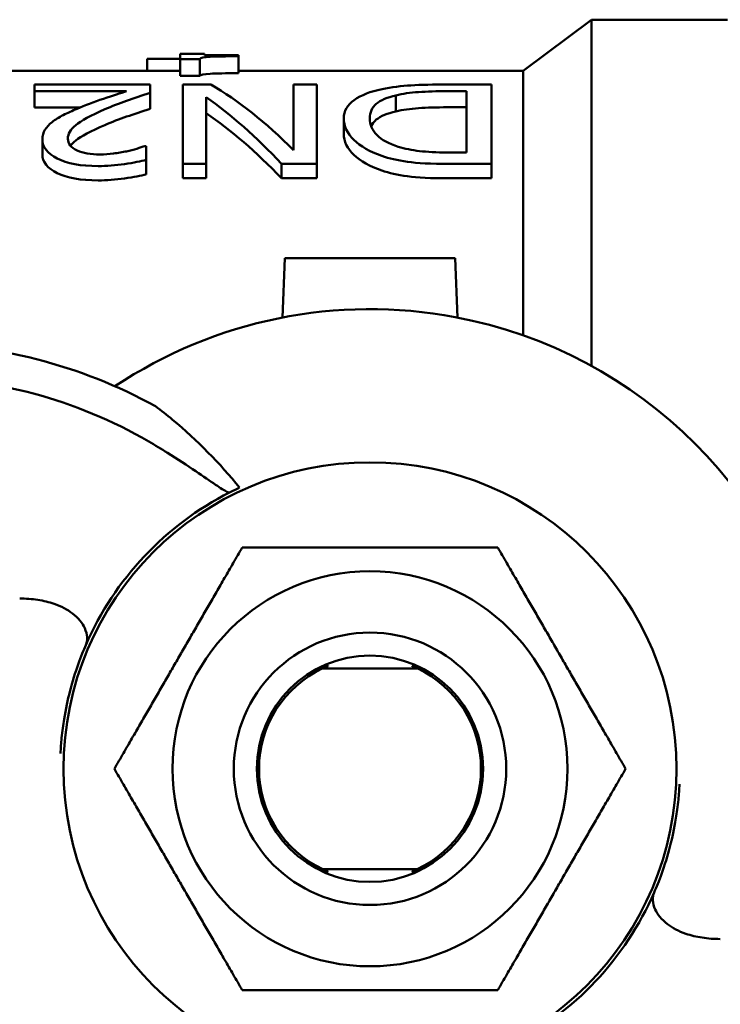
# Model space of a CAD drawing. Header units: millimetres. Extents: x 79 to 341, y 53 to 270.
# Tile 3 of 32: x 102 to 123, y 70 to 99. Entities that reach past the tile are written whole.
import ezdxf

# ---------------------------------------------------------------- set-up
doc = ezdxf.new("R2010")
doc.units = ezdxf.units.MM
doc.layers.add('Видимый контур (ГОСТ)', color=7, linetype='Continuous', lineweight=50)
doc.layers.add('Линия резьбы (ГОСТ)', color=7, linetype='Continuous', lineweight=25)

msp = doc.modelspace()

# ---------------------------------------------------------------- linework, layer by layer
at = {"layer": 'Видимый контур (ГОСТ)'}
for p, q in [((117.018, 97.887), (119.018, 99.387)), ((119.018, 99.387), (119.018, 89.219)), ((123.018, 99.387), (119.018, 99.387)), ((106.949, 98.387), (106.949, 98.232)), ((107.658, 98.387), (106.949, 98.387)), ((107.658, 98.35), (107.658, 98.387)), ((107.658, 98.35), (108.656, 98.35)), ((108.656, 98.313), (108.656, 98.35)), ((106.949, 98.236), (105.973, 98.236)), ((105.973, 97.887), (105.973, 98.236)), ((107.52, 98.232), (106.949, 98.232)), ((106.949, 97.736), (106.949, 98.232)), ((107.52, 97.736), (107.52, 98.232)), ((108.656, 97.815), (108.656, 98.313)), ((106.949, 97.887), (97.018, 97.887)), ((117.018, 97.887), (108.656, 97.887)), ((117.018, 97.887), (117.018, 90.115)), ((102.671, 97.485), (102.671, 97.286)), ((102.671, 97.485), (106.062, 97.485)), ((106.062, 97.239), (106.062, 97.485)), ((107.52, 97.736), (106.949, 97.736)), ((107.021, 97.485), (107.021, 95.152)), ((107.021, 97.485), (107.841, 97.485)), ((110.274, 97.485), (110.956, 97.485)), ((110.274, 97.485), (110.274, 95.553)), ((110.956, 95.152), (110.956, 97.485)), ((114.82, 97.485), (116.086, 97.485)), ((116.086, 95.152), (116.086, 97.485)), ((105.372, 97.286), (102.671, 97.286)), ((102.671, 96.812), (102.671, 97.286)), ((106.062, 96.766), (106.062, 97.239)), ((113.278, 96.694), (113.278, 97.165)), ((114.798, 97.287), (115.355, 97.287)), ((115.355, 95.489), (115.355, 97.287)), ((107.703, 95.152), (107.703, 97.114)), ((104.015, 96.812), (102.671, 96.812)), ((115.355, 96.814), (114.798, 96.814)), ((111.75, 96.037), (111.75, 96.492)), ((102.898, 95.432), (102.898, 95.872)), ((105.906, 95.676), (105.946, 95.676)), ((105.946, 95.268), (105.946, 95.676)), ((115.355, 95.489), (114.798, 95.489)), ((105.946, 94.842), (105.946, 95.268)), ((107.703, 95.152), (107.021, 95.152)), ((107.021, 94.729), (107.021, 95.152)), ((107.703, 94.729), (107.703, 95.152)), ((110.956, 95.152), (109.918, 95.152)), ((109.918, 94.729), (109.918, 95.152)), ((110.956, 94.729), (110.956, 95.152)), ((116.086, 95.152), (114.834, 95.152)), ((116.086, 94.729), (116.086, 95.152)), ((107.703, 94.729), (107.021, 94.729)), ((110.956, 94.729), (109.918, 94.729)), ((116.086, 94.729), (114.834, 94.729)), ((109.95, 90.641), (110.018, 92.387)), ((110.018, 92.387), (115.018, 92.387)), ((115.018, 92.387), (115.086, 90.641)), ((111.134, 80.337), (110.988, 80.337)), ((113.902, 80.337), (111.134, 80.337)), ((114.049, 80.337), (113.902, 80.337)), ((111.051, 74.437), (111.134, 74.437)), ((111.134, 74.437), (113.902, 74.437)), ((113.902, 74.437), (113.983, 74.437))]:
    msp.add_line(p, q, dxfattribs=at)
for radius in [9, 5.8, 4, 3.324]:
    msp.add_circle((112.518, 77.387), radius, dxfattribs=at)
for centre, radius, start, end in [((112.518, 77.387), 13.5, 79.3281, 123.6861), ((112.518, 77.387), 13.5, 10.6718, 79.3281), ((98.997, 74.888), 15, 61.2146, 90), ((98.997, 74.888), 14, 59.8865, 90), ((112.518, 77.389), 9.1, 116.9276, 156.4727), ((112.518, 77.387), 3.259, 115.1344, 244.8656), ((112.518, 77.387), 3.259, 115.1344, 244.8656), ((112.518, 77.387), 3.259, 295.1344, 64.8656), ((112.518, 77.387), 3.259, 295.1344, 64.8656), ((112.518, 77.387), 13.5, 190.6721, 259.3281), ((112.518, 77.389), 9.1, 296.9161, 336.4618)]:
    msp.add_arc(centre, radius, start, end, dxfattribs=at)
for points, knots in [([(108.656, 98.313), (108.279, 98.313), (108.001, 98.308), (107.823, 98.298), (107.645, 98.288), (107.544, 98.269), (107.52, 98.232)], [0, 0, 0, 0, 1, 1, 1, 2, 2, 2, 2]), ([(108.656, 97.815), (108.279, 97.815), (108.001, 97.81), (107.823, 97.801), (107.645, 97.791), (107.544, 97.772), (107.52, 97.736)], [0, 0, 0, 0, 1, 1, 1, 2, 2, 2, 2]), ([(112.873, 97.349), (113.152, 97.405), (113.435, 97.44), (113.722, 97.458), (114.009, 97.476), (114.375, 97.485), (114.82, 97.485)], [0, 0, 0, 0, 1, 1, 1, 2, 2, 2, 2]), ([(103.919, 96.771), (104.15, 96.871), (104.408, 96.969), (104.692, 97.066), (104.976, 97.163), (105.202, 97.234), (105.372, 97.286)], [0, 0, 0, 0, 1, 1, 1, 2, 2, 2, 2]), ([(106.062, 97.239), (105.819, 97.162), (105.588, 97.085), (105.372, 97.007), (105.155, 96.93), (104.942, 96.846), (104.734, 96.755)], [0, 0, 0, 0, 1, 1, 1, 2, 2, 2, 2]), ([(111.75, 96.492), (111.75, 96.705), (111.851, 96.881), (112.055, 97.028), (112.258, 97.174), (112.531, 97.277), (112.873, 97.349)], [0, 0, 0, 0, 1, 1, 1, 2, 2, 2, 2]), ([(112.512, 96.488), (112.512, 96.67), (112.576, 96.81), (112.703, 96.917), (112.831, 97.025), (113.023, 97.105), (113.278, 97.165)], [-2, -2, -2, -2, -1, -1, -1, 0, 0, 0, 0]), ([(113.278, 97.165), (113.477, 97.213), (113.7, 97.245), (113.945, 97.262), (114.19, 97.279), (114.474, 97.287), (114.798, 97.287)], [-2, -2, -2, -2, -1, -1, -1, 0, 0, 0, 0]), ([(103.183, 96.38), (103.272, 96.451), (103.381, 96.518), (103.511, 96.584), (103.64, 96.649), (103.776, 96.712), (103.919, 96.771)], [0, 0, 0, 0, 1, 1, 1, 2, 2, 2, 2]), ([(104.734, 96.755), (104.315, 96.573), (104.029, 96.413), (103.876, 96.29), (103.723, 96.167), (103.647, 96.034), (103.647, 95.892)], [0, 0, 0, 0, 1, 1, 1, 2, 2, 2, 2]), ([(106.062, 96.766), (105.819, 96.692), (105.588, 96.616), (105.372, 96.54), (105.155, 96.464), (104.942, 96.383), (104.734, 96.294)], [0, 0, 0, 0, 1, 1, 1, 2, 2, 2, 2]), ([(113.278, 96.694), (113.023, 96.636), (112.831, 96.557), (112.703, 96.452), (112.635, 96.396), (112.585, 96.332), (112.554, 96.257)], [0, 0, 0, 0, 1, 1, 1, 1.532394, 1.532394, 1.532394, 1.532394]), ([(114.798, 96.814), (114.474, 96.814), (114.19, 96.805), (113.945, 96.789), (113.7, 96.772), (113.477, 96.741), (113.278, 96.694)], [0, 0, 0, 0, 1, 1, 1, 2, 2, 2, 2]), ([(102.898, 95.872), (102.898, 95.978), (102.923, 96.071), (102.974, 96.155), (103.024, 96.238), (103.094, 96.313), (103.183, 96.38)], [0, 0, 0, 0, 1, 1, 1, 2, 2, 2, 2]), ([(112.864, 95.386), (112.51, 95.51), (112.236, 95.671), (112.041, 95.86), (111.847, 96.049), (111.75, 96.264), (111.75, 96.492)], [0, 0, 0, 0, 1, 1, 1, 2, 2, 2, 2]), ([(113.345, 95.658), (113.069, 95.743), (112.861, 95.86), (112.721, 96.002), (112.582, 96.143), (112.512, 96.308), (112.512, 96.488)], [-2, -2, -2, -2, -1, -1, -1, 0, 0, 0, 0]), ([(104.734, 96.294), (104.315, 96.116), (104.029, 95.96), (103.876, 95.84), (103.812, 95.789), (103.762, 95.738), (103.724, 95.684)], [0, 0, 0, 0, 1, 1, 1, 1.418339, 1.418339, 1.418339, 1.418339]), ([(112.864, 94.958), (112.51, 95.079), (112.236, 95.236), (112.041, 95.42), (111.847, 95.605), (111.75, 95.815), (111.75, 96.037)], [0, 0, 0, 0, 1, 1, 1, 2, 2, 2, 2]), ([(104.538, 95.088), (104.024, 95.088), (103.622, 95.164), (103.332, 95.309), (103.043, 95.455), (102.898, 95.647), (102.898, 95.872)], [0, 0, 0, 0, 1, 1, 1, 2, 2, 2, 2]), ([(103.647, 95.892), (103.647, 95.817), (103.67, 95.75), (103.718, 95.692), (103.765, 95.633), (103.832, 95.585), (103.919, 95.547)], [0, 0, 0, 0, 1, 1, 1, 2, 2, 2, 2]), ([(104.538, 94.667), (104.024, 94.667), (103.622, 94.741), (103.332, 94.883), (103.043, 95.024), (102.898, 95.212), (102.898, 95.432)], [0, 0, 0, 0, 1, 1, 1, 2, 2, 2, 2]), ([(103.919, 95.547), (104.005, 95.508), (104.104, 95.479), (104.217, 95.46), (104.33, 95.441), (104.455, 95.431), (104.592, 95.431)], [0, 0, 0, 0, 1, 1, 1, 2, 2, 2, 2]), ([(104.592, 95.431), (104.722, 95.431), (104.854, 95.439), (104.988, 95.456), (105.122, 95.474), (105.25, 95.495), (105.372, 95.521)], [0, 0, 0, 0, 1, 1, 1, 2, 2, 2, 2]), ([(105.372, 95.521), (105.476, 95.543), (105.576, 95.569), (105.672, 95.599), (105.769, 95.629), (105.847, 95.655), (105.906, 95.676)], [0, 0, 0, 0, 1, 1, 1, 2, 2, 2, 2]), ([(114.798, 95.489), (114.468, 95.489), (114.193, 95.503), (113.971, 95.529), (113.75, 95.556), (113.541, 95.599), (113.345, 95.658)], [-2, -2, -2, -2, -1, -1, -1, 0, 0, 0, 0]), ([(105.946, 95.268), (105.795, 95.228), (105.583, 95.188), (105.311, 95.148), (105.039, 95.108), (104.782, 95.088), (104.538, 95.088)], [0, 0, 0, 0, 1, 1, 1, 2, 2, 2, 2]), ([(114.834, 95.152), (114.317, 95.152), (113.911, 95.173), (113.617, 95.215), (113.323, 95.257), (113.072, 95.314), (112.864, 95.386)], [0, 0, 0, 0, 1, 1, 1, 2, 2, 2, 2]), ([(114.834, 94.729), (114.317, 94.729), (113.911, 94.749), (113.617, 94.79), (113.323, 94.831), (113.072, 94.887), (112.864, 94.958)], [0, 0, 0, 0, 1, 1, 1, 2, 2, 2, 2]), ([(105.946, 94.842), (105.795, 94.803), (105.583, 94.764), (105.311, 94.725), (105.039, 94.686), (104.782, 94.667), (104.538, 94.667)], [0, 0, 0, 0, 1, 1, 1, 2, 2, 2, 2]), ([(106.22, 88.034), (106.389, 87.905), (106.555, 87.774), (107.45, 87.029), (108.111, 86.357), (108.691, 85.645)], [4.4142727, 4.4142727, 4.4142727, 4.4142727, 4.548868, 4.548868, 5.1568794, 5.1568794, 5.1568794, 5.1568794]), ([(108.397, 85.502), (108.385, 85.496), (108.357, 85.504), (108.242, 85.56), (108.13, 85.631), (107.824, 85.837), (107.627, 85.974), (107.151, 86.296), (106.87, 86.481), (106.392, 86.779), (106.207, 86.89), (106.021, 86.998)], [0.8380048, 0.8380048, 0.8380048, 0.8380048, 0.8924735, 0.8924735, 0.9833552, 0.9833552, 1.0812155, 1.0812155, 1.1888219, 1.1888219, 1.2533087, 1.2533087, 1.2533087, 1.2533087]), ([(102.232, 82.387), (102.413, 82.387), (102.591, 82.374), (102.932, 82.322), (103.092, 82.284), (103.454, 82.159), (103.635, 82.062), (103.958, 81.815), (104.074, 81.664), (104.226, 81.332), (104.232, 81.152), (104.175, 81.021)], [-0.9682715, -0.9682715, -0.9682715, -0.9682715, -0.9138451, -0.9138451, -0.860937, -0.860937, -0.7843657, -0.7843657, -0.6914064, -0.6914064, -0.5731275, -0.5731275, -0.5731275, -0.5731275]), ([(103.429, 77.835), (103.437, 77.993), (103.449, 78.146), (103.483, 78.492), (103.508, 78.676), (103.585, 79.149), (103.645, 79.42), (103.859, 80.259), (104.047, 80.729), (104.175, 81.021)], [0, 0, 0, 0, 0.0473753, 0.0473753, 0.11153, 0.11153, 0.2322321, 0.2322321, 0.563849, 0.563849, 0.563849, 0.563849]), ([(111.138, 80.395), (111.172, 80.395), (111.202, 80.395), (111.235, 80.395), (111.245, 80.396), (111.257, 80.396), (111.261, 80.396), (111.265, 80.396), (111.266, 80.396), (111.266, 80.396)], [-0.014922, -0.014922, -0.014922, -0.014922, -0.0070123, -0.0070123, -0.00344513, -0.00344513, -0.00146839, -0.00146839, 0, 0, 0, 0]), ([(111.266, 80.396), (111.266, 80.396), (111.266, 80.396), (111.266, 80.396), (111.266, 80.396), (111.266, 80.396), (111.266, 80.396), (111.263, 80.396), (111.261, 80.396), (111.251, 80.396), (111.241, 80.396), (111.21, 80.396), (111.178, 80.397), (111.142, 80.397)], [-0.0182971, -0.0182971, -0.0182971, -0.0182971, -0.01828226, -0.01828226, -0.01819971, -0.01819971, -0.01681605, -0.01681605, -0.01522849, -0.01522849, -0.01110785, -0.01110785, 0, 0, 0, 0]), ([(111.158, 80.404), (111.193, 80.404), (111.224, 80.404), (111.257, 80.405), (111.267, 80.405), (111.279, 80.405), (111.283, 80.405), (111.287, 80.405), (111.288, 80.405), (111.288, 80.405)], [-0.01500992, -0.01500992, -0.01500992, -0.01500992, -0.00691824, -0.00691824, -0.0033893, -0.0033893, -0.00144291, -0.00144291, 0, 0, 0, 0]), ([(111.288, 80.405), (111.288, 80.405), (111.288, 80.405), (111.288, 80.405), (111.288, 80.405), (111.288, 80.405), (111.288, 80.405), (111.285, 80.405), (111.283, 80.405), (111.273, 80.405), (111.262, 80.405), (111.25, 80.405), (111.246, 80.405), (111.242, 80.406)], [-0.018785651, -0.018785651, -0.018785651, -0.018785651, -0.01876846, -0.01876846, -0.018683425, -0.018683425, -0.017229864, -0.017229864, -0.015557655, -0.015557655, -0.011267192, -0.011267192, -0.009387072, -0.009387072, -0.009387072, -0.009387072]), ([(113.892, 80.398), (113.873, 80.398), (113.853, 80.398), (113.818, 80.398), (113.804, 80.398), (113.786, 80.397), (113.78, 80.397), (113.773, 80.397), (113.771, 80.397), (113.769, 80.397), (113.768, 80.397), (113.768, 80.397), (113.768, 80.397), (113.768, 80.397), (113.768, 80.397), (113.768, 80.397), (113.768, 80.397), (113.768, 80.397), (113.768, 80.397), (113.768, 80.397), (113.768, 80.397), (113.768, 80.397)], [-0.01412907, -0.01412907, -0.01412907, -0.01412907, -0.00949573, -0.00949573, -0.00515823, -0.00515823, -0.00255979, -0.00255979, -0.00126904, -0.00126904, -0.00066875, -0.00066875, -0.00037571, -0.00037571, -0.00023031, -0.00023031, -0.00015779, -0.00015779, -0.00008537, -0.00008537, 0, 0, 0, 0]), ([(113.768, 80.397), (113.768, 80.397), (113.769, 80.397), (113.772, 80.397), (113.774, 80.397), (113.783, 80.397), (113.792, 80.397), (113.824, 80.397), (113.856, 80.396), (113.893, 80.396), (113.895, 80.396), (113.896, 80.396)], [-0.01979559, -0.01979559, -0.01979559, -0.01979559, -0.01800662, -0.01800662, -0.01607919, -0.01607919, -0.01145952, -0.01145952, -0.00034186, -0.00034186, 0, 0, 0, 0]), ([(113.838, 80.406), (113.849, 80.405), (113.86, 80.405), (113.873, 80.405), (113.874, 80.405), (113.876, 80.405)], [-0.003943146, -0.003943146, -0.003943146, -0.003943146, -0.000341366, -0.000341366, 0, 0, 0, 0]), ([(113.926, 80.398), (113.922, 80.398), (113.919, 80.398), (113.908, 80.398), (113.9, 80.398), (113.892, 80.398)], [-0.003488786, -0.003488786, -0.003488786, -0.003488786, -0.002355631, -0.002355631, 0, 0, 0, 0]), ([(111.025, 80.34), (111.053, 80.341), (111.078, 80.341), (111.109, 80.341), (111.119, 80.341), (111.132, 80.341), (111.136, 80.341), (111.141, 80.341), (111.142, 80.341), (111.142, 80.341)], [-0.01444562, -0.01444562, -0.01444562, -0.01444562, -0.00751868, -0.00751868, -0.00375451, -0.00375451, -0.00161098, -0.00161098, 0, 0, 0, 0]), ([(111.142, 80.341), (111.142, 80.341), (111.142, 80.341), (111.142, 80.341), (111.142, 80.341), (111.142, 80.341), (111.142, 80.341), (111.139, 80.341), (111.137, 80.341), (111.129, 80.342), (111.121, 80.342), (111.09, 80.342), (111.061, 80.342), (111.028, 80.342)], [-0.02016396, -0.02016396, -0.02016396, -0.02016396, -0.02015445, -0.02015445, -0.02001216, -0.02001216, -0.01782142, -0.01782142, -0.01533892, -0.01533892, -0.01011612, -0.01011612, 0, 0, 0, 0]), ([(111.043, 80.35), (111.072, 80.35), (111.098, 80.35), (111.129, 80.35), (111.139, 80.35), (111.152, 80.35), (111.156, 80.35), (111.161, 80.35), (111.162, 80.35), (111.162, 80.35)], [-0.0145195, -0.0145195, -0.0145195, -0.0145195, -0.00744053, -0.00744053, -0.00370572, -0.00370572, -0.00158833, -0.00158833, 0, 0, 0, 0]), ([(111.162, 80.35), (111.162, 80.35), (111.162, 80.35), (111.162, 80.35), (111.162, 80.35), (111.162, 80.35), (111.161, 80.35), (111.159, 80.351), (111.157, 80.351), (111.149, 80.351), (111.141, 80.351), (111.11, 80.351), (111.08, 80.351), (111.046, 80.351)], [-0.02032024, -0.02032024, -0.02032024, -0.02032024, -0.02030853, -0.02030853, -0.02016831, -0.02016831, -0.01801609, -0.01801609, -0.01557424, -0.01557424, -0.01041425, -0.01041425, 0, 0, 0, 0]), ([(111.061, 80.359), (111.091, 80.359), (111.118, 80.359), (111.149, 80.359), (111.16, 80.359), (111.172, 80.359), (111.176, 80.359), (111.181, 80.359), (111.182, 80.359), (111.182, 80.359)], [-0.01459545, -0.01459545, -0.01459545, -0.01459545, -0.00736004, -0.00736004, -0.00365588, -0.00365588, -0.00156526, -0.00156526, 0, 0, 0, 0]), ([(111.182, 80.359), (111.182, 80.359), (111.182, 80.359), (111.182, 80.359), (111.182, 80.359), (111.182, 80.36), (111.181, 80.36), (111.179, 80.36), (111.177, 80.36), (111.169, 80.36), (111.161, 80.36), (111.129, 80.36), (111.099, 80.36), (111.065, 80.36)], [-0.02054468, -0.02054468, -0.02054468, -0.02054468, -0.02053066, -0.02053066, -0.02039174, -0.02039174, -0.01822414, -0.01822414, -0.01575991, -0.01575991, -0.01054086, -0.01054086, 0, 0, 0, 0]), ([(111.08, 80.368), (111.111, 80.368), (111.138, 80.368), (111.17, 80.368), (111.18, 80.368), (111.193, 80.368), (111.197, 80.368), (111.201, 80.368), (111.202, 80.369), (111.203, 80.369)], [-0.01467356, -0.01467356, -0.01467356, -0.01467356, -0.0072771, -0.0072771, -0.00360496, -0.00360496, -0.00154175, -0.00154175, 0, 0, 0, 0]), ([(111.203, 80.369), (111.203, 80.369), (111.203, 80.369), (111.203, 80.369), (111.203, 80.369), (111.203, 80.369), (111.202, 80.369), (111.199, 80.369), (111.197, 80.369), (111.189, 80.369), (111.181, 80.369), (111.149, 80.369), (111.118, 80.369), (111.083, 80.369)], [-0.0208713, -0.0208713, -0.0208713, -0.0208713, -0.02085472, -0.02085472, -0.02071551, -0.02071551, -0.01850616, -0.01850616, -0.01598918, -0.01598918, -0.01067308, -0.01067308, 0, 0, 0, 0]), ([(111.099, 80.377), (111.131, 80.377), (111.159, 80.377), (111.191, 80.377), (111.201, 80.377), (111.214, 80.377), (111.218, 80.378), (111.222, 80.378), (111.223, 80.378), (111.223, 80.378)], [-0.01475395, -0.01475395, -0.01475395, -0.01475395, -0.00719158, -0.00719158, -0.0035529, -0.0035529, -0.00151779, -0.00151779, 0, 0, 0, 0]), ([(111.223, 80.378), (111.223, 80.378), (111.223, 80.378), (111.223, 80.378), (111.223, 80.378), (111.223, 80.378), (111.223, 80.378), (111.22, 80.378), (111.218, 80.378), (111.208, 80.378), (111.199, 80.378), (111.169, 80.378), (111.138, 80.378), (111.102, 80.378)], [-0.01803227, -0.01803227, -0.01803227, -0.01803227, -0.01802021, -0.01802021, -0.01793302, -0.01793302, -0.01652482, -0.01652482, -0.01491695, -0.01491695, -0.01081134, -0.01081134, 0, 0, 0, 0]), ([(111.119, 80.386), (111.151, 80.386), (111.181, 80.386), (111.213, 80.386), (111.223, 80.386), (111.235, 80.387), (111.239, 80.387), (111.243, 80.387), (111.244, 80.387), (111.245, 80.387)], [-0.01483672, -0.01483672, -0.01483672, -0.01483672, -0.00710336, -0.00710336, -0.00349964, -0.00349964, -0.00149334, -0.00149334, 0, 0, 0, 0]), ([(111.245, 80.387), (111.245, 80.387), (111.245, 80.387), (111.245, 80.387), (111.245, 80.387), (111.245, 80.387), (111.244, 80.387), (111.241, 80.387), (111.239, 80.387), (111.229, 80.387), (111.219, 80.387), (111.189, 80.387), (111.158, 80.387), (111.122, 80.388)], [-0.01802975, -0.01802975, -0.01802975, -0.01802975, -0.0180166, -0.0180166, -0.01793365, -0.01793365, -0.01656919, -0.01656919, -0.01500758, -0.01500758, -0.01095609, -0.01095609, 0, 0, 0, 0]), ([(113.912, 80.389), (113.893, 80.389), (113.874, 80.389), (113.842, 80.389), (113.827, 80.388), (113.808, 80.388), (113.802, 80.388), (113.794, 80.388), (113.793, 80.388), (113.791, 80.388), (113.79, 80.388), (113.79, 80.388), (113.789, 80.388), (113.789, 80.388), (113.789, 80.388), (113.789, 80.388), (113.789, 80.388), (113.789, 80.388), (113.789, 80.388), (113.789, 80.388), (113.789, 80.388), (113.789, 80.388)], [-0.0157841, -0.0157841, -0.0157841, -0.0157841, -0.00999602, -0.00999602, -0.00524044, -0.00524044, -0.00260446, -0.00260446, -0.00129062, -0.00129062, -0.00067942, -0.00067942, -0.00038103, -0.00038103, -0.00023296, -0.00023296, -0.00015912, -0.00015912, -0.00008537, -0.00008537, 0, 0, 0, 0]), ([(113.789, 80.388), (113.789, 80.388), (113.79, 80.388), (113.793, 80.388), (113.795, 80.388), (113.805, 80.388), (113.814, 80.388), (113.845, 80.387), (113.876, 80.387), (113.913, 80.387), (113.914, 80.387), (113.915, 80.387)], [-0.01957466, -0.01957466, -0.01957466, -0.01957466, -0.0177923, -0.0177923, -0.0158772, -0.0158772, -0.01130733, -0.01130733, -0.00034235, -0.00034235, 0, 0, 0, 0]), ([(113.932, 80.38), (113.913, 80.38), (113.894, 80.38), (113.863, 80.379), (113.848, 80.379), (113.83, 80.379), (113.823, 80.379), (113.816, 80.379), (113.814, 80.379), (113.812, 80.379), (113.811, 80.379), (113.811, 80.379), (113.811, 80.379), (113.811, 80.379), (113.811, 80.379), (113.811, 80.379), (113.811, 80.379), (113.811, 80.379), (113.811, 80.379), (113.811, 80.379), (113.811, 80.379), (113.811, 80.379)], [-0.01564163, -0.01564163, -0.01564163, -0.01564163, -0.00999049, -0.00999049, -0.00532076, -0.00532076, -0.00264835, -0.00264835, -0.00131184, -0.00131184, -0.00068991, -0.00068991, -0.00038626, -0.00038626, -0.00023557, -0.00023557, -0.00016042, -0.00016042, -0.00008537, -0.00008537, 0, 0, 0, 0]), ([(113.811, 80.379), (113.811, 80.379), (113.811, 80.379), (113.814, 80.379), (113.817, 80.379), (113.825, 80.379), (113.834, 80.379), (113.865, 80.378), (113.896, 80.378), (113.932, 80.378), (113.934, 80.378), (113.935, 80.378)], [-0.01936342, -0.01936342, -0.01936342, -0.01936342, -0.01758761, -0.01758761, -0.01568443, -0.01568443, -0.01116219, -0.01116219, -0.00034284, -0.00034284, 0, 0, 0, 0]), ([(113.951, 80.371), (113.933, 80.371), (113.915, 80.37), (113.885, 80.37), (113.871, 80.37), (113.852, 80.37), (113.845, 80.37), (113.837, 80.37), (113.834, 80.37), (113.832, 80.37), (113.831, 80.37), (113.831, 80.37), (113.831, 80.37), (113.831, 80.37)], [-0.01551784, -0.01551784, -0.01551784, -0.01551784, -0.01012866, -0.01012866, -0.005617, -0.005617, -0.0028157, -0.0028157, -0.00118133, -0.00118133, -0.00015261, -0.00015261, 0, 0, 0, 0]), ([(113.831, 80.37), (113.831, 80.37), (113.832, 80.37), (113.835, 80.37), (113.837, 80.37), (113.846, 80.369), (113.855, 80.369), (113.885, 80.369), (113.915, 80.369), (113.951, 80.369), (113.953, 80.369), (113.954, 80.369)], [-0.01916118, -0.01916118, -0.01916118, -0.01916118, -0.01739184, -0.01739184, -0.01550018, -0.01550018, -0.01102358, -0.01102358, -0.00034334, -0.00034334, 0, 0, 0, 0]), ([(113.852, 80.361), (113.852, 80.361), (113.853, 80.361), (113.856, 80.361), (113.858, 80.361), (113.866, 80.36), (113.875, 80.36), (113.905, 80.36), (113.935, 80.36), (113.97, 80.36), (113.971, 80.36), (113.972, 80.36)], [-0.01896729, -0.01896729, -0.01896729, -0.01896729, -0.01720436, -0.01720436, -0.01532385, -0.01532385, -0.01089104, -0.01089104, -0.00034383, -0.00034383, 0, 0, 0, 0]), ([(113.969, 80.361), (113.94, 80.361), (113.915, 80.361), (113.884, 80.361), (113.874, 80.361), (113.862, 80.361), (113.858, 80.361), (113.853, 80.361), (113.852, 80.361), (113.852, 80.361), (113.852, 80.361), (113.852, 80.361)], [-0.01443813, -0.01443813, -0.01443813, -0.01443813, -0.00743681, -0.00743681, -0.00378778, -0.00378778, -0.00171652, -0.00171652, -0.00015514, -0.00015514, 0, 0, 0, 0]), ([(113.872, 80.352), (113.872, 80.352), (113.873, 80.352), (113.876, 80.351), (113.878, 80.351), (113.886, 80.351), (113.895, 80.351), (113.924, 80.351), (113.953, 80.351), (113.989, 80.351), (113.99, 80.351), (113.991, 80.351)], [-0.01878119, -0.01878119, -0.01878119, -0.01878119, -0.01702459, -0.01702459, -0.01515489, -0.01515489, -0.01076415, -0.01076415, -0.00034433, -0.00034433, 0, 0, 0, 0]), ([(113.988, 80.352), (113.971, 80.352), (113.953, 80.352), (113.924, 80.352), (113.91, 80.352), (113.892, 80.352), (113.885, 80.352), (113.877, 80.352), (113.875, 80.352), (113.873, 80.352), (113.873, 80.352), (113.872, 80.352), (113.872, 80.352), (113.872, 80.352), (113.872, 80.352), (113.872, 80.352), (113.872, 80.352), (113.872, 80.352), (113.872, 80.352), (113.872, 80.352), (113.872, 80.352), (113.872, 80.352)], [-0.01525129, -0.01525129, -0.01525129, -0.01525129, -0.00997808, -0.00997808, -0.00555128, -0.00555128, -0.00277573, -0.00277573, -0.00137347, -0.00137347, -0.00072039, -0.00072039, -0.00040144, -0.00040144, -0.00024316, -0.00024316, -0.00016421, -0.00016421, -0.00008537, -0.00008537, 0, 0, 0, 0]), ([(113.892, 80.343), (113.892, 80.342), (113.892, 80.342), (113.895, 80.342), (113.897, 80.342), (113.905, 80.342), (113.913, 80.342), (113.944, 80.342), (113.972, 80.342), (114.007, 80.342), (114.008, 80.342), (114.009, 80.342)], [-0.02012114, -0.02012114, -0.02012114, -0.02012114, -0.01788876, -0.01788876, -0.01551385, -0.01551385, -0.01049978, -0.01049978, -0.00034484, -0.00034484, 0, 0, 0, 0]), ([(114.006, 80.343), (113.989, 80.343), (113.973, 80.343), (113.944, 80.343), (113.93, 80.343), (113.912, 80.343), (113.905, 80.343), (113.897, 80.343), (113.895, 80.343), (113.893, 80.343), (113.893, 80.343), (113.892, 80.343), (113.892, 80.343), (113.892, 80.343), (113.892, 80.343), (113.892, 80.343), (113.892, 80.343), (113.892, 80.343), (113.892, 80.343), (113.892, 80.343), (113.892, 80.343), (113.892, 80.343)], [-0.01513214, -0.01513214, -0.01513214, -0.01513214, -0.00997518, -0.00997518, -0.00562489, -0.00562489, -0.00281687, -0.00281687, -0.0013934, -0.0013934, -0.00073025, -0.00073025, -0.00040636, -0.00040636, -0.00024561, -0.00024561, -0.00016544, -0.00016544, -0.00008537, -0.00008537, 0, 0, 0, 0]), ([(113.945, 80.389), (113.942, 80.389), (113.938, 80.389), (113.927, 80.389), (113.92, 80.389), (113.912, 80.389)], [-0.00344313, -0.00344313, -0.00344313, -0.00344313, -0.00235996, -0.00235996, 0, 0, 0, 0]), ([(113.964, 80.38), (113.961, 80.38), (113.958, 80.38), (113.947, 80.38), (113.939, 80.38), (113.932, 80.38)], [-0.00339947, -0.00339947, -0.00339947, -0.00339947, -0.002364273, -0.002364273, 0, 0, 0, 0]), ([(113.983, 80.371), (113.98, 80.371), (113.977, 80.371), (113.966, 80.371), (113.958, 80.371), (113.951, 80.371)], [-0.003357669, -0.003357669, -0.003357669, -0.003357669, -0.002368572, -0.002368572, 0, 0, 0, 0]), ([(114.001, 80.362), (113.998, 80.362), (113.995, 80.362), (113.985, 80.362), (113.977, 80.362), (113.969, 80.361)], [-0.0033176, -0.0033176, -0.0033176, -0.0033176, -0.002372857, -0.002372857, 0, 0, 0, 0]), ([(114.019, 80.352), (114.017, 80.352), (114.014, 80.352), (114.003, 80.352), (113.996, 80.352), (113.988, 80.352)], [-0.003279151, -0.003279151, -0.003279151, -0.003279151, -0.002377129, -0.002377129, 0, 0, 0, 0]), ([(114.037, 80.343), (114.035, 80.343), (114.032, 80.343), (114.021, 80.343), (114.014, 80.343), (114.006, 80.343)], [-0.003242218, -0.003242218, -0.003242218, -0.003242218, -0.00238139, -0.00238139, 0, 0, 0, 0]), ([(121.607, 76.94), (121.599, 76.782), (121.588, 76.629), (121.553, 76.283), (121.528, 76.099), (121.451, 75.626), (121.391, 75.354), (121.176, 74.517), (120.988, 74.047), (120.861, 73.755)], [0, 0, 0, 0, 0.047385, 0.047385, 0.1115979, 0.1115979, 0.2324899, 0.2324899, 0.5635254, 0.5635254, 0.5635254, 0.5635254]), ([(110.99, 74.436), (110.993, 74.436), (110.996, 74.436), (111.006, 74.436), (111.014, 74.436), (111.022, 74.436)], [-0.00322429, -0.00322429, -0.00322429, -0.00322429, -0.002383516, -0.002383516, 0, 0, 0, 0]), ([(111.008, 74.427), (111.011, 74.427), (111.014, 74.427), (111.024, 74.427), (111.032, 74.427), (111.04, 74.427)], [-0.003260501, -0.003260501, -0.003260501, -0.003260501, -0.002379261, -0.002379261, 0, 0, 0, 0]), ([(111.022, 74.436), (111.048, 74.436), (111.072, 74.436), (111.102, 74.436), (111.112, 74.436), (111.125, 74.436), (111.129, 74.436), (111.134, 74.437), (111.135, 74.437), (111.135, 74.437), (111.135, 74.437), (111.135, 74.437)], [-0.01426337, -0.01426337, -0.01426337, -0.01426337, -0.00765334, -0.00765334, -0.00392045, -0.00392045, -0.00178022, -0.00178022, -0.0001613, -0.0001613, 0, 0, 0, 0]), ([(111.026, 74.418), (111.029, 74.418), (111.032, 74.418), (111.043, 74.418), (111.05, 74.418), (111.058, 74.418)], [-0.00329818, -0.00329818, -0.00329818, -0.00329818, -0.002374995, -0.002374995, 0, 0, 0, 0]), ([(111.155, 74.428), (111.155, 74.428), (111.154, 74.428), (111.151, 74.428), (111.149, 74.428), (111.141, 74.428), (111.132, 74.428), (111.103, 74.428), (111.074, 74.428), (111.039, 74.428), (111.038, 74.428), (111.037, 74.428)], [-0.01869089, -0.01869089, -0.01869089, -0.01869089, -0.01693743, -0.01693743, -0.01507302, -0.01507302, -0.0107027, -0.0107027, -0.00034458, -0.00034458, 0, 0, 0, 0]), ([(111.04, 74.427), (111.057, 74.427), (111.074, 74.427), (111.103, 74.427), (111.116, 74.427), (111.135, 74.427), (111.142, 74.427), (111.15, 74.427), (111.152, 74.427), (111.154, 74.428), (111.155, 74.428), (111.155, 74.428), (111.155, 74.428), (111.155, 74.428)], [-0.01519228, -0.01519228, -0.01519228, -0.01519228, -0.00997652, -0.00997652, -0.00558781, -0.00558781, -0.00279831, -0.00279831, -0.00118014, -0.00118014, -0.00015886, -0.00015886, 0, 0, 0, 0]), ([(111.044, 74.409), (111.047, 74.409), (111.051, 74.409), (111.061, 74.409), (111.069, 74.409), (111.077, 74.409)], [-0.003337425, -0.003337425, -0.003337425, -0.003337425, -0.002370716, -0.002370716, 0, 0, 0, 0]), ([(111.135, 74.437), (111.135, 74.437), (111.134, 74.437), (111.132, 74.437), (111.13, 74.437), (111.123, 74.437), (111.116, 74.437), (111.094, 74.437), (111.074, 74.437), (111.051, 74.437)], [-0.01813469, -0.01813469, -0.01813469, -0.01813469, -0.01651515, -0.01651515, -0.01480796, -0.01480796, -0.0108667, -0.0108667, -0.00338899, -0.00338899, -0.00338899, -0.00338899]), ([(111.175, 74.418), (111.175, 74.419), (111.174, 74.419), (111.171, 74.419), (111.169, 74.419), (111.16, 74.419), (111.152, 74.419), (111.122, 74.419), (111.093, 74.419), (111.057, 74.419), (111.056, 74.419), (111.055, 74.419)], [-0.0188733, -0.0188733, -0.0188733, -0.0188733, -0.01711354, -0.01711354, -0.01523848, -0.01523848, -0.01082691, -0.01082691, -0.00034408, -0.00034408, 0, 0, 0, 0]), ([(111.058, 74.418), (111.075, 74.418), (111.093, 74.418), (111.123, 74.418), (111.136, 74.418), (111.155, 74.418), (111.162, 74.418), (111.169, 74.418), (111.171, 74.418), (111.173, 74.418), (111.174, 74.418), (111.174, 74.418), (111.174, 74.418), (111.175, 74.418), (111.175, 74.418), (111.175, 74.418), (111.175, 74.418), (111.175, 74.418), (111.175, 74.418), (111.175, 74.418), (111.175, 74.418), (111.175, 74.418)], [-0.0153128, -0.0153128, -0.0153128, -0.0153128, -0.00997975, -0.00997975, -0.00551388, -0.00551388, -0.00275492, -0.00275492, -0.0013634, -0.0013634, -0.00071541, -0.00071541, -0.00039896, -0.00039896, -0.00024192, -0.00024192, -0.00016359, -0.00016359, -0.00008537, -0.00008537, 0, 0, 0, 0]), ([(111.063, 74.399), (111.066, 74.399), (111.069, 74.399), (111.08, 74.399), (111.088, 74.4), (111.096, 74.4)], [-0.003378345, -0.003378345, -0.003378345, -0.003378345, -0.002366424, -0.002366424, 0, 0, 0, 0]), ([(111.195, 74.409), (111.195, 74.409), (111.194, 74.409), (111.191, 74.41), (111.189, 74.41), (111.18, 74.41), (111.172, 74.41), (111.142, 74.41), (111.112, 74.41), (111.076, 74.41), (111.075, 74.41), (111.073, 74.41)], [-0.01906323, -0.01906323, -0.01906323, -0.01906323, -0.0172971, -0.0172971, -0.01541106, -0.01541106, -0.01095658, -0.01095658, -0.00034359, -0.00034359, 0, 0, 0, 0]), ([(111.077, 74.409), (111.094, 74.409), (111.112, 74.409), (111.143, 74.409), (111.157, 74.409), (111.175, 74.409), (111.182, 74.409), (111.19, 74.409), (111.192, 74.409), (111.194, 74.409), (111.194, 74.409), (111.195, 74.409), (111.195, 74.409), (111.195, 74.409), (111.195, 74.409), (111.195, 74.409), (111.195, 74.409), (111.195, 74.409), (111.195, 74.409), (111.195, 74.409), (111.195, 74.409), (111.195, 74.409)], [-0.01543993, -0.01543993, -0.01543993, -0.01543993, -0.00998354, -0.00998354, -0.0054379, -0.0054379, -0.00271281, -0.00271281, -0.00134302, -0.00134302, -0.00070533, -0.00070533, -0.00039394, -0.00039394, -0.00023941, -0.00023941, -0.00016234, -0.00016234, -0.00008537, -0.00008537, 0, 0, 0, 0]), ([(111.082, 74.39), (111.085, 74.39), (111.089, 74.39), (111.1, 74.39), (111.107, 74.39), (111.115, 74.39)], [-0.00342106, -0.00342106, -0.00342106, -0.00342106, -0.002362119, -0.002362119, 0, 0, 0, 0]), ([(111.216, 74.4), (111.216, 74.4), (111.215, 74.4), (111.212, 74.4), (111.21, 74.401), (111.201, 74.401), (111.192, 74.401), (111.161, 74.401), (111.131, 74.401), (111.095, 74.401), (111.093, 74.401), (111.092, 74.401)], [-0.01926122, -0.01926122, -0.01926122, -0.01926122, -0.01748865, -0.01748865, -0.01559128, -0.01559128, -0.0110921, -0.0110921, -0.00034309, -0.00034309, 0, 0, 0, 0]), ([(111.096, 74.4), (111.114, 74.4), (111.132, 74.4), (111.163, 74.4), (111.178, 74.4), (111.196, 74.4), (111.203, 74.4), (111.21, 74.4), (111.212, 74.4), (111.214, 74.4), (111.215, 74.4), (111.215, 74.4), (111.215, 74.4), (111.216, 74.4), (111.216, 74.4), (111.216, 74.4), (111.216, 74.4), (111.216, 74.4), (111.216, 74.4), (111.216, 74.4), (111.216, 74.4), (111.216, 74.4)], [-0.01557286, -0.01557286, -0.01557286, -0.01557286, -0.009988, -0.009988, -0.00536024, -0.00536024, -0.00267002, -0.00267002, -0.00132231, -0.00132231, -0.00069509, -0.00069509, -0.00038884, -0.00038884, -0.00023686, -0.00023686, -0.00016107, -0.00016107, -0.00008537, -0.00008537, 0, 0, 0, 0]), ([(111.101, 74.381), (111.104, 74.381), (111.108, 74.381), (111.119, 74.381), (111.127, 74.381), (111.134, 74.381)], [-0.003465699, -0.003465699, -0.003465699, -0.003465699, -0.002357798, -0.002357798, 0, 0, 0, 0]), ([(111.237, 74.391), (111.237, 74.391), (111.236, 74.391), (111.233, 74.391), (111.231, 74.391), (111.222, 74.392), (111.213, 74.392), (111.182, 74.392), (111.151, 74.392), (111.114, 74.392), (111.113, 74.392), (111.112, 74.392)], [-0.01946787, -0.01946787, -0.01946787, -0.01946787, -0.01768879, -0.01768879, -0.01577971, -0.01577971, -0.01123392, -0.01123392, -0.00034259, -0.00034259, 0, 0, 0, 0]), ([(111.115, 74.39), (111.146, 74.391), (111.174, 74.391), (111.205, 74.391), (111.215, 74.391), (111.227, 74.391), (111.231, 74.391), (111.235, 74.391), (111.237, 74.391), (111.237, 74.391), (111.237, 74.391), (111.237, 74.391)], [-0.0146239, -0.0146239, -0.0146239, -0.0146239, -0.00720323, -0.00720323, -0.00364772, -0.00364772, -0.00164979, -0.00164979, -0.00014875, -0.00014875, 0, 0, 0, 0]), ([(111.12, 74.372), (111.124, 74.372), (111.128, 74.372), (111.139, 74.372), (111.147, 74.372), (111.154, 74.372)], [-0.003512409, -0.003512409, -0.003512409, -0.003512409, -0.00235346, -0.00235346, 0, 0, 0, 0]), ([(111.258, 74.382), (111.258, 74.382), (111.257, 74.382), (111.254, 74.382), (111.252, 74.382), (111.243, 74.382), (111.234, 74.383), (111.202, 74.383), (111.171, 74.383), (111.133, 74.383), (111.132, 74.383), (111.131, 74.383)], [-0.01968386, -0.01968386, -0.01968386, -0.01968386, -0.01789821, -0.01789821, -0.015977, -0.015977, -0.01138251, -0.01138251, -0.0003421, -0.0003421, 0, 0, 0, 0]), ([(111.134, 74.381), (111.153, 74.381), (111.171, 74.381), (111.202, 74.382), (111.217, 74.382), (111.237, 74.382), (111.244, 74.382), (111.252, 74.382), (111.255, 74.382), (111.257, 74.382), (111.258, 74.382), (111.258, 74.382), (111.258, 74.382), (111.258, 74.382)], [-0.01588587, -0.01588587, -0.01588587, -0.01588587, -0.01030476, -0.01030476, -0.00565588, -0.00565588, -0.00283554, -0.00283554, -0.00118284, -0.00118284, -0.00014612, -0.00014612, 0, 0, 0, 0]), ([(111.28, 74.373), (111.28, 74.373), (111.279, 74.373), (111.276, 74.373), (111.274, 74.373), (111.264, 74.373), (111.255, 74.373), (111.223, 74.374), (111.191, 74.374), (111.153, 74.374), (111.152, 74.374), (111.151, 74.374)], [-0.01990994, -0.01990994, -0.01990994, -0.01990994, -0.01811763, -0.01811763, -0.01618386, -0.01618386, -0.01153844, -0.01153844, -0.00034161, -0.00034161, 0, 0, 0, 0]), ([(111.154, 74.372), (111.174, 74.372), (111.194, 74.372), (111.229, 74.373), (111.244, 74.373), (111.262, 74.373), (111.268, 74.373), (111.275, 74.373), (111.277, 74.373), (111.279, 74.373), (111.279, 74.373), (111.28, 74.373), (111.28, 74.373), (111.28, 74.373), (111.28, 74.373), (111.28, 74.373), (111.28, 74.373), (111.28, 74.373), (111.28, 74.373), (111.28, 74.373), (111.28, 74.373), (111.28, 74.373)], [-0.01415813, -0.01415813, -0.01415813, -0.01415813, -0.00948714, -0.00948714, -0.00511639, -0.00511639, -0.00253715, -0.00253715, -0.0012581, -0.0012581, -0.00066334, -0.00066334, -0.00037302, -0.00037302, -0.00022896, -0.00022896, -0.00015712, -0.00015712, -0.00008537, -0.00008537, 0, 0, 0, 0]), ([(113.888, 74.375), (113.854, 74.375), (113.823, 74.375), (113.791, 74.375), (113.781, 74.375), (113.769, 74.374), (113.765, 74.374), (113.761, 74.374), (113.759, 74.374), (113.759, 74.374)], [-0.01496562, -0.01496562, -0.01496562, -0.01496562, -0.00696566, -0.00696566, -0.00341738, -0.00341738, -0.00145572, -0.00145572, 0, 0, 0, 0]), ([(113.759, 74.374), (113.759, 74.374), (113.759, 74.374), (113.759, 74.374), (113.759, 74.374), (113.759, 74.374), (113.76, 74.374), (113.763, 74.374), (113.765, 74.374), (113.775, 74.374), (113.785, 74.374), (113.816, 74.374), (113.848, 74.374), (113.885, 74.373)], [-0.01856673, -0.01856673, -0.01856673, -0.01856673, -0.01855067, -0.01855067, -0.01846648, -0.01846648, -0.01704149, -0.01704149, -0.01540437, -0.01540437, -0.01118654, -0.01118654, 0, 0, 0, 0]), ([(113.908, 74.384), (113.875, 74.384), (113.845, 74.384), (113.813, 74.384), (113.803, 74.384), (113.791, 74.384), (113.787, 74.383), (113.782, 74.383), (113.781, 74.383), (113.781, 74.383)], [-0.01487904, -0.01487904, -0.01487904, -0.01487904, -0.0070582, -0.0070582, -0.00347254, -0.00347254, -0.00148093, -0.00148093, 0, 0, 0, 0]), ([(113.781, 74.383), (113.781, 74.383), (113.781, 74.383), (113.781, 74.383), (113.781, 74.383), (113.781, 74.383), (113.782, 74.383), (113.785, 74.383), (113.787, 74.383), (113.797, 74.383), (113.807, 74.383), (113.837, 74.383), (113.869, 74.383), (113.905, 74.383)], [-0.01840654, -0.01840654, -0.01840654, -0.01840654, -0.01839196, -0.01839196, -0.01830566, -0.01830566, -0.01687275, -0.01687275, -0.01523078, -0.01523078, -0.01103106, -0.01103106, 0, 0, 0, 0]), ([(113.928, 74.393), (113.895, 74.393), (113.867, 74.393), (113.835, 74.393), (113.825, 74.393), (113.812, 74.393), (113.808, 74.393), (113.804, 74.393), (113.803, 74.392), (113.803, 74.392)], [-0.01479503, -0.01479503, -0.01479503, -0.01479503, -0.00714782, -0.00714782, -0.00352642, -0.00352642, -0.00150563, -0.00150563, 0, 0, 0, 0]), ([(113.803, 74.392), (113.803, 74.392), (113.803, 74.392), (113.803, 74.392), (113.803, 74.392), (113.803, 74.392), (113.803, 74.392), (113.806, 74.392), (113.808, 74.392), (113.818, 74.392), (113.828, 74.392), (113.858, 74.392), (113.889, 74.392), (113.925, 74.392)], [-0.01789941, -0.01789941, -0.01789941, -0.01789941, -0.01788709, -0.01788709, -0.01780396, -0.01780396, -0.01644915, -0.01644915, -0.01490044, -0.01490044, -0.01088287, -0.01088287, 0, 0, 0, 0]), ([(113.824, 74.402), (113.824, 74.402), (113.824, 74.402), (113.824, 74.402), (113.824, 74.402), (113.824, 74.401), (113.824, 74.401), (113.827, 74.401), (113.829, 74.401), (113.837, 74.401), (113.845, 74.401), (113.878, 74.401), (113.909, 74.401), (113.944, 74.401)], [-0.0218909, -0.0218909, -0.0218909, -0.0218909, -0.02187099, -0.02187099, -0.02171624, -0.02171624, -0.01923863, -0.01923863, -0.01641292, -0.01641292, -0.01074143, -0.01074143, 0, 0, 0, 0]), ([(113.947, 74.402), (113.916, 74.402), (113.888, 74.402), (113.856, 74.402), (113.846, 74.402), (113.833, 74.402), (113.829, 74.402), (113.825, 74.402), (113.824, 74.402), (113.824, 74.402)], [-0.01471346, -0.01471346, -0.01471346, -0.01471346, -0.00723467, -0.00723467, -0.00357907, -0.00357907, -0.00152983, -0.00152983, 0, 0, 0, 0]), ([(113.844, 74.411), (113.844, 74.411), (113.844, 74.411), (113.844, 74.411), (113.844, 74.411), (113.844, 74.411), (113.845, 74.411), (113.848, 74.41), (113.85, 74.41), (113.858, 74.41), (113.866, 74.41), (113.898, 74.41), (113.928, 74.41), (113.963, 74.41)], [-0.02075127, -0.02075127, -0.02075127, -0.02075127, -0.02073589, -0.02073589, -0.02059602, -0.02059602, -0.01839509, -0.01839509, -0.01589037, -0.01589037, -0.01060624, -0.01060624, 0, 0, 0, 0]), ([(113.966, 74.411), (113.935, 74.411), (113.908, 74.411), (113.877, 74.411), (113.867, 74.411), (113.854, 74.411), (113.85, 74.411), (113.846, 74.411), (113.844, 74.411), (113.844, 74.411)], [-0.01463423, -0.01463423, -0.01463423, -0.01463423, -0.00731888, -0.00731888, -0.00363056, -0.00363056, -0.00155356, -0.00155356, 0, 0, 0, 0]), ([(113.984, 74.421), (113.955, 74.42), (113.929, 74.42), (113.898, 74.42), (113.887, 74.42), (113.875, 74.42), (113.871, 74.42), (113.866, 74.42), (113.865, 74.42), (113.865, 74.42)], [-0.01455721, -0.01455721, -0.01455721, -0.01455721, -0.00740058, -0.00740058, -0.00368093, -0.00368093, -0.00157685, -0.00157685, 0, 0, 0, 0]), ([(113.865, 74.42), (113.865, 74.42), (113.865, 74.42), (113.865, 74.42), (113.865, 74.42), (113.865, 74.42), (113.865, 74.42), (113.868, 74.42), (113.87, 74.42), (113.878, 74.419), (113.886, 74.419), (113.917, 74.419), (113.947, 74.419), (113.981, 74.419)], [-0.02052568, -0.02052568, -0.02052568, -0.02052568, -0.02051267, -0.02051267, -0.02037138, -0.02037138, -0.01818493, -0.01818493, -0.01570179, -0.01570179, -0.01047687, -0.01047687, 0, 0, 0, 0]), ([(114.003, 74.43), (113.974, 74.43), (113.949, 74.429), (113.918, 74.429), (113.907, 74.429), (113.895, 74.429), (113.89, 74.429), (113.886, 74.429), (113.885, 74.429), (113.885, 74.429)], [-0.01448231, -0.01448231, -0.01448231, -0.01448231, -0.00747989, -0.00747989, -0.00373024, -0.00373024, -0.0015997, -0.0015997, 0, 0, 0, 0]), ([(113.885, 74.429), (113.885, 74.429), (113.885, 74.429), (113.885, 74.429), (113.885, 74.429), (113.885, 74.429), (113.885, 74.429), (113.888, 74.429), (113.89, 74.429), (113.898, 74.429), (113.906, 74.428), (113.937, 74.428), (113.966, 74.428), (114, 74.428)], [-0.02020798, -0.02020798, -0.02020798, -0.02020798, -0.02019743, -0.02019743, -0.02005684, -0.02005684, -0.01788648, -0.01788648, -0.0154252, -0.0154252, -0.01022456, -0.01022456, 0, 0, 0, 0]), ([(122.804, 72.388), (122.624, 72.388), (122.445, 72.401), (122.104, 72.453), (121.944, 72.492), (121.58, 72.616), (121.4, 72.713), (121.078, 72.961), (120.961, 73.112), (120.81, 73.444), (120.804, 73.624), (120.861, 73.755)], [-0.9685357, -0.9685357, -0.9685357, -0.9685357, -0.9140172, -0.9140172, -0.861023, -0.861023, -0.7844428, -0.7844428, -0.6914591, -0.6914591, -0.5732418, -0.5732418, -0.5732418, -0.5732418])]:
    msp.add_open_spline(points, degree=3, knots=knots, dxfattribs=at)
for points in [[(107.841, 97.485), (108.652, 97.015), (109.463, 96.366), (110.274, 95.553)], [(109.918, 95.152), (109.179, 95.945), (108.441, 96.604), (107.703, 97.114)], [(109.918, 94.729), (109.179, 95.503), (108.441, 96.146), (107.703, 96.644)], [(108.691, 85.645), (108.591, 85.599), (108.494, 85.551), (108.397, 85.502)], [(111.104, 80.395), (111.116, 80.395), (111.127, 80.395), (111.138, 80.395)], [(111.142, 80.397), (111.13, 80.397), (111.119, 80.397), (111.108, 80.397)], [(111.124, 80.404), (111.135, 80.404), (111.147, 80.404), (111.158, 80.404)], [(113.876, 80.405), (113.887, 80.405), (113.899, 80.405), (113.91, 80.405)], [(113.896, 80.396), (113.907, 80.396), (113.918, 80.396), (113.93, 80.396)], [(110.993, 80.34), (111.004, 80.34), (111.014, 80.34), (111.025, 80.34)], [(111.028, 80.342), (111.017, 80.342), (111.007, 80.342), (110.997, 80.342)], [(111.011, 80.349), (111.022, 80.35), (111.032, 80.35), (111.043, 80.35)], [(111.046, 80.351), (111.036, 80.351), (111.025, 80.351), (111.014, 80.351)], [(111.029, 80.359), (111.04, 80.359), (111.051, 80.359), (111.061, 80.359)], [(111.065, 80.36), (111.054, 80.36), (111.043, 80.36), (111.033, 80.36)], [(111.048, 80.368), (111.058, 80.368), (111.069, 80.368), (111.08, 80.368)], [(111.083, 80.369), (111.073, 80.369), (111.062, 80.369), (111.051, 80.369)], [(111.066, 80.377), (111.077, 80.377), (111.088, 80.377), (111.099, 80.377)], [(111.102, 80.378), (111.091, 80.378), (111.081, 80.378), (111.07, 80.378)], [(111.085, 80.386), (111.096, 80.386), (111.107, 80.386), (111.119, 80.386)], [(111.122, 80.388), (111.111, 80.388), (111.1, 80.388), (111.089, 80.388)], [(113.915, 80.387), (113.927, 80.387), (113.938, 80.387), (113.949, 80.387)], [(113.935, 80.378), (113.946, 80.378), (113.957, 80.378), (113.968, 80.378)], [(113.954, 80.369), (113.965, 80.369), (113.975, 80.369), (113.986, 80.369)], [(113.972, 80.36), (113.983, 80.36), (113.994, 80.36), (114.005, 80.36)], [(113.991, 80.351), (114.002, 80.351), (114.012, 80.351), (114.023, 80.351)], [(114.009, 80.342), (114.02, 80.342), (114.03, 80.342), (114.04, 80.342)], [(110.733, 74.584), (110.779, 74.56), (110.825, 74.538), (110.872, 74.516)], [(110.872, 74.516), (110.924, 74.493), (110.984, 74.466), (111.051, 74.437)], [(111.037, 74.428), (111.026, 74.428), (111.015, 74.428), (111.005, 74.428)], [(111.055, 74.419), (111.044, 74.419), (111.034, 74.419), (111.023, 74.419)], [(111.073, 74.41), (111.063, 74.41), (111.052, 74.41), (111.041, 74.41)], [(111.092, 74.401), (111.081, 74.401), (111.07, 74.401), (111.06, 74.401)], [(111.112, 74.392), (111.1, 74.392), (111.089, 74.392), (111.078, 74.392)], [(111.131, 74.383), (111.12, 74.383), (111.109, 74.383), (111.097, 74.383)], [(111.151, 74.374), (111.14, 74.374), (111.128, 74.374), (111.117, 74.374)], [(113.885, 74.373), (113.896, 74.373), (113.908, 74.373), (113.919, 74.373)], [(113.923, 74.375), (113.911, 74.375), (113.9, 74.375), (113.888, 74.375)], [(113.905, 74.383), (113.916, 74.383), (113.927, 74.383), (113.938, 74.383)], [(113.942, 74.384), (113.931, 74.384), (113.919, 74.384), (113.908, 74.384)], [(113.925, 74.392), (113.936, 74.392), (113.947, 74.392), (113.958, 74.392)], [(113.961, 74.393), (113.95, 74.393), (113.939, 74.393), (113.928, 74.393)], [(113.944, 74.401), (113.955, 74.401), (113.966, 74.401), (113.976, 74.401)], [(113.98, 74.402), (113.969, 74.402), (113.958, 74.402), (113.947, 74.402)], [(113.963, 74.41), (113.973, 74.41), (113.984, 74.41), (113.995, 74.41)], [(113.998, 74.412), (113.987, 74.411), (113.977, 74.411), (113.966, 74.411)], [(113.981, 74.419), (113.992, 74.419), (114.003, 74.419), (114.013, 74.419)], [(113.983, 74.437), (114.057, 74.469), (114.122, 74.499), (114.179, 74.525)], [(113.983, 74.437), (113.994, 74.437), (114.005, 74.437), (114.018, 74.437)], [(114.016, 74.421), (114.006, 74.421), (113.995, 74.421), (113.984, 74.421)], [(114, 74.428), (114.01, 74.428), (114.021, 74.428), (114.031, 74.428)], [(114.034, 74.43), (114.024, 74.43), (114.013, 74.43), (114.003, 74.43)], [(114.018, 74.437), (114.028, 74.437), (114.038, 74.437), (114.049, 74.437)], [(114.179, 74.525), (114.225, 74.546), (114.272, 74.569), (114.318, 74.593)]]:
    msp.add_open_spline(points, degree=3, dxfattribs=at)
for points, weights in [([(105.013, 77.387), (106.889, 80.637), (108.766, 83.887)], [1, 1.15470053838, 1]), ([(108.766, 83.887), (112.518, 83.887), (116.271, 83.887)], [1, 1.15470053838, 1]), ([(116.271, 83.887), (118.147, 80.637), (120.024, 77.387)], [1, 1.15470053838, 1]), ([(111.29, 80.406), (111.211, 80.373), (111.134, 80.337)], [0.999872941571, 0.999596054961, 1]), ([(111.29, 80.406), (111.211, 80.373), (111.134, 80.337)], [0.999872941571, 0.999596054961, 1]), ([(113.902, 80.337), (113.825, 80.373), (113.747, 80.406)], [1, 0.999596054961, 0.999872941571]), ([(113.902, 80.337), (113.825, 80.373), (113.747, 80.406)], [1, 0.999596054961, 0.999872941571]), ([(108.766, 70.887), (106.889, 74.137), (105.013, 77.387)], [1, 1.15470053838, 1]), ([(120.024, 77.387), (118.147, 74.137), (116.271, 70.887)], [1, 1.15470053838, 1]), ([(111.134, 74.437), (111.211, 74.401), (111.29, 74.369)], [1, 0.999596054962, 0.999872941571]), ([(111.134, 74.437), (111.211, 74.401), (111.29, 74.369)], [1, 0.999596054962, 0.999872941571]), ([(113.747, 74.369), (113.825, 74.401), (113.902, 74.437)], [0.999872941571, 0.999596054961, 1]), ([(113.747, 74.369), (113.825, 74.401), (113.902, 74.437)], [0.999872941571, 0.999596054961, 1]), ([(116.271, 70.887), (112.518, 70.887), (108.766, 70.887)], [1, 1.15470053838, 1])]:
    msp.add_rational_spline(points, weights, degree=2, dxfattribs=at)
at = {"layer": 'Линия резьбы (ГОСТ)'}
msp.add_arc((112.518, 77.387), 4, 100, 10, dxfattribs=at)

doc.saveas('drawing.dxf')
